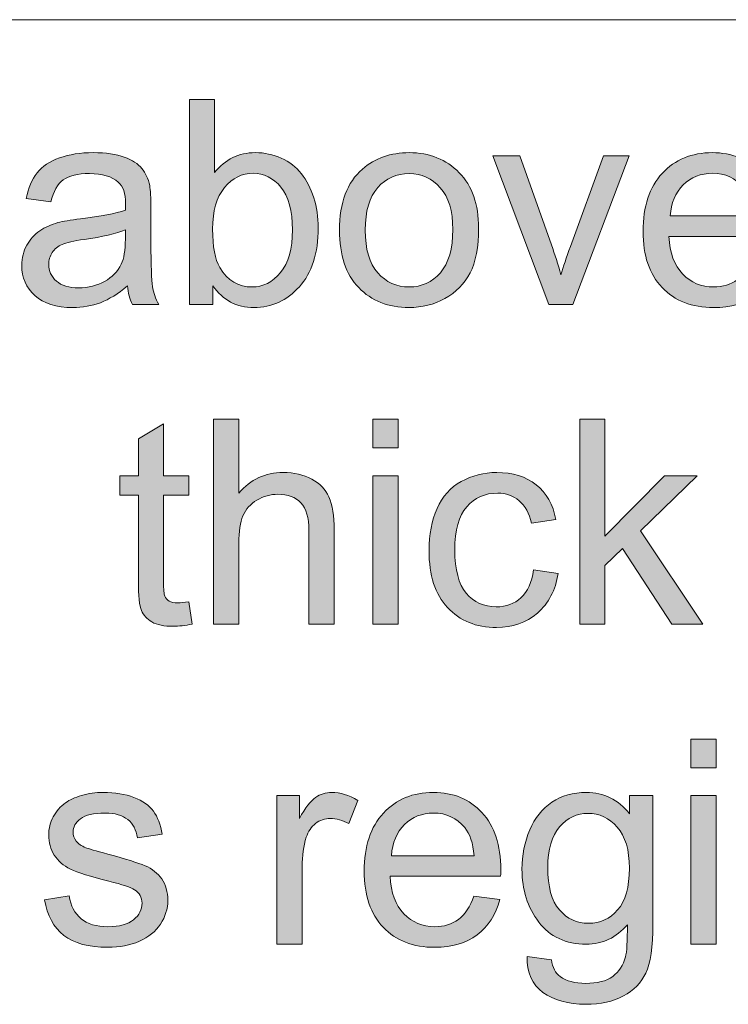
# Model space of a CAD drawing. Header units: millimetres. Extents: x 7 to 595, y -296 to -6.
# Tile 128 of 131: x 503 to 513, y -25 to -11. Entities that reach past the tile are written whole.
import ezdxf

# ---------------------------------------------------------------- set-up
doc = ezdxf.new("R2010")
doc.units = ezdxf.units.MM
doc.header["$MEASUREMENT"] = 0
doc.layers.add('Layer 1', color=7, linetype='Continuous', lineweight=0)

# ---------------------------------------------------------------- blocks, each defined once
blk = doc.blocks.new('Block_23')
at = {"layer": 'Layer 1', "true_color": 0x010101, "transparency": 33554687}
h = blk.add_hatch(color=18, dxfattribs=at)
edge = h.paths.add_edge_path()
edge.add_spline(control_points=[(505.633, -13.636), (505.633, -13.898), (505.668, -14.088), (505.74, -14.205), (505.857, -14.397), (506.015, -14.493), (506.215, -14.493), (506.378, -14.493), (506.518, -14.422), (506.636, -14.281), (506.754, -14.14), (506.814, -13.93), (506.814, -13.65), (506.814, -13.364), (506.757, -13.153), (506.644, -13.017), (506.53, -12.88), (506.392, -12.812), (506.232, -12.812), (506.069, -12.812), (505.928, -12.882), (505.81, -13.024), (505.692, -13.165), (505.633, -13.369), (505.633, -13.636)], knot_values=[0, 0, 0, 0, 1, 1, 1, 2, 2, 2, 3, 3, 3, 4, 4, 4, 5, 5, 5, 6, 6, 6, 7, 7, 7, 8, 8, 8, 8], degree=3, periodic=0)
edge = h.paths.add_edge_path()
edge.add_spline(control_points=[(505.637, -14.751), (505.637, -14.751), (505.29, -14.751), (505.29, -14.751), (505.29, -14.751), (505.29, -11.72), (505.29, -11.72), (505.29, -11.72), (505.662, -11.72), (505.662, -11.72), (505.662, -11.72), (505.662, -12.801), (505.662, -12.801), (505.819, -12.605), (506.02, -12.507), (506.264, -12.507), (506.399, -12.507), (506.527, -12.534), (506.648, -12.588), (506.768, -12.643), (506.867, -12.72), (506.946, -12.818), (507.023, -12.916), (507.085, -13.035), (507.128, -13.174), (507.173, -13.312), (507.195, -13.461), (507.195, -13.619), (507.195, -13.994), (507.101, -14.285), (506.916, -14.49), (506.73, -14.695), (506.507, -14.797), (506.246, -14.797), (505.987, -14.797), (505.784, -14.689), (505.637, -14.474), (505.637, -14.474), (505.637, -14.751), (505.637, -14.751), (505.637, -14.751), (505.637, -14.751), (505.637, -14.751)], knot_values=[0, 0, 0, 0, 1, 1, 1, 2, 2, 2, 3, 3, 3, 4, 4, 4, 5, 5, 5, 6, 6, 6, 7, 7, 7, 8, 8, 8, 9, 9, 9, 10, 10, 10, 11, 11, 11, 12, 12, 12, 13, 13, 13, 14, 14, 14, 14], degree=3, periodic=0)
h = blk.add_hatch(color=18, dxfattribs=at)
edge = h.paths.add_edge_path()
edge.add_spline(control_points=[(504.345, -13.65), (504.209, -13.705), (504.006, -13.752), (503.735, -13.79), (503.581, -13.812), (503.473, -13.836), (503.409, -13.864), (503.346, -13.891), (503.297, -13.932), (503.263, -13.984), (503.228, -14.037), (503.21, -14.095), (503.21, -14.16), (503.21, -14.258), (503.248, -14.341), (503.323, -14.406), (503.399, -14.472), (503.509, -14.505), (503.653, -14.505), (503.797, -14.505), (503.924, -14.474), (504.037, -14.411), (504.148, -14.349), (504.231, -14.264), (504.283, -14.156), (504.323, -14.072), (504.343, -13.949), (504.343, -13.786), (504.343, -13.786), (504.345, -13.65), (504.345, -13.65)], knot_values=[0, 0, 0, 0, 1, 1, 1, 2, 2, 2, 3, 3, 3, 4, 4, 4, 5, 5, 5, 6, 6, 6, 7, 7, 7, 8, 8, 8, 9, 9, 9, 10, 10, 10, 10], degree=3, periodic=0)
edge = h.paths.add_edge_path()
edge.add_spline(control_points=[(504.375, -14.476), (504.236, -14.594), (504.103, -14.676), (503.975, -14.725), (503.847, -14.773), (503.711, -14.797), (503.564, -14.797), (503.323, -14.797), (503.137, -14.739), (503.007, -14.621), (502.877, -14.504), (502.812, -14.354), (502.812, -14.171), (502.812, -14.064), (502.837, -13.965), (502.886, -13.877), (502.935, -13.788), (502.999, -13.717), (503.078, -13.664), (503.158, -13.61), (503.247, -13.569), (503.347, -13.541), (503.42, -13.522), (503.531, -13.504), (503.678, -13.486), (503.979, -13.451), (504.201, -13.407), (504.343, -13.358), (504.344, -13.307), (504.345, -13.275), (504.345, -13.261), (504.345, -13.11), (504.31, -13.004), (504.239, -12.942), (504.144, -12.858), (504.002, -12.816), (503.814, -12.816), (503.639, -12.816), (503.509, -12.847), (503.426, -12.909), (503.342, -12.97), (503.28, -13.079), (503.24, -13.235), (503.24, -13.235), (502.876, -13.185), (502.876, -13.185), (502.909, -13.029), (502.963, -12.902), (503.04, -12.806), (503.116, -12.71), (503.226, -12.637), (503.37, -12.585), (503.513, -12.533), (503.68, -12.507), (503.869, -12.507), (504.057, -12.507), (504.21, -12.529), (504.328, -12.573), (504.445, -12.618), (504.532, -12.673), (504.587, -12.74), (504.642, -12.807), (504.681, -12.892), (504.703, -12.994), (504.715, -13.058), (504.722, -13.172), (504.722, -13.336), (504.722, -13.336), (504.722, -13.83), (504.722, -13.83), (504.722, -14.175), (504.729, -14.393), (504.745, -14.485), (504.76, -14.578), (504.791, -14.666), (504.836, -14.751), (504.836, -14.751), (504.447, -14.751), (504.447, -14.751), (504.409, -14.672), (504.385, -14.581), (504.375, -14.476), (504.375, -14.476), (504.375, -14.476), (504.375, -14.476)], knot_values=[0, 0, 0, 0, 1, 1, 1, 2, 2, 2, 3, 3, 3, 4, 4, 4, 5, 5, 5, 6, 6, 6, 7, 7, 7, 8, 8, 8, 9, 9, 9, 10, 10, 10, 11, 11, 11, 12, 12, 12, 13, 13, 13, 14, 14, 14, 15, 15, 15, 16, 16, 16, 17, 17, 17, 18, 18, 18, 19, 19, 19, 20, 20, 20, 21, 21, 21, 22, 22, 22, 23, 23, 23, 24, 24, 24, 25, 25, 25, 26, 26, 26, 27, 27, 27, 28, 28, 28, 28], degree=3, periodic=0)
h = blk.add_hatch(color=18, dxfattribs=at)
edge = h.paths.add_edge_path()
edge.add_spline(control_points=[(507.89, -13.653), (507.89, -13.934), (507.951, -14.144), (508.074, -14.283), (508.197, -14.423), (508.352, -14.493), (508.539, -14.493), (508.724, -14.493), (508.877, -14.423), (509.001, -14.282), (509.124, -14.142), (509.185, -13.928), (509.185, -13.641), (509.185, -13.37), (509.123, -13.165), (508.999, -13.026), (508.876, -12.886), (508.722, -12.816), (508.539, -12.816), (508.352, -12.816), (508.197, -12.885), (508.074, -13.024), (507.951, -13.163), (507.89, -13.373), (507.89, -13.653)], knot_values=[0, 0, 0, 0, 1, 1, 1, 2, 2, 2, 3, 3, 3, 4, 4, 4, 5, 5, 5, 6, 6, 6, 7, 7, 7, 8, 8, 8, 8], degree=3, periodic=0)
edge = h.paths.add_edge_path()
edge.add_spline(control_points=[(507.509, -13.652), (507.509, -13.247), (507.621, -12.946), (507.848, -12.751), (508.036, -12.588), (508.267, -12.507), (508.539, -12.507), (508.84, -12.507), (509.087, -12.606), (509.279, -12.804), (509.47, -13), (509.566, -13.273), (509.566, -13.621), (509.566, -13.903), (509.524, -14.125), (509.439, -14.286), (509.354, -14.448), (509.231, -14.574), (509.069, -14.663), (508.907, -14.753), (508.73, -14.797), (508.539, -14.797), (508.231, -14.797), (507.983, -14.699), (507.793, -14.502), (507.603, -14.306), (507.509, -14.022), (507.509, -13.652), (507.509, -13.652), (507.509, -13.652), (507.509, -13.652)], knot_values=[0, 0, 0, 0, 1, 1, 1, 2, 2, 2, 3, 3, 3, 4, 4, 4, 5, 5, 5, 6, 6, 6, 7, 7, 7, 8, 8, 8, 9, 9, 9, 10, 10, 10, 10], degree=3, periodic=0)
h = blk.add_hatch(color=18, dxfattribs=at)
edge = h.paths.add_edge_path()
edge.add_spline(control_points=[(512.399, -13.443), (512.399, -13.443), (513.622, -13.443), (513.622, -13.443), (513.606, -13.258), (513.559, -13.12), (513.482, -13.027), (513.364, -12.884), (513.21, -12.812), (513.022, -12.812), (512.851, -12.812), (512.708, -12.869), (512.591, -12.983), (512.476, -13.098), (512.411, -13.251), (512.399, -13.443)], knot_values=[0, 0, 0, 0, 1, 1, 1, 2, 2, 2, 3, 3, 3, 4, 4, 4, 5, 5, 5, 5], degree=3, periodic=0)
edge = h.paths.add_edge_path()
edge.add_spline(control_points=[(513.618, -14.04), (513.618, -14.04), (514.003, -14.09), (514.003, -14.09), (513.943, -14.314), (513.831, -14.488), (513.667, -14.612), (513.504, -14.735), (513.295, -14.797), (513.04, -14.797), (512.72, -14.797), (512.466, -14.699), (512.278, -14.501), (512.09, -14.304), (511.997, -14.027), (511.997, -13.671), (511.997, -13.302), (512.091, -13.016), (512.281, -12.813), (512.471, -12.609), (512.717, -12.507), (513.02, -12.507), (513.312, -12.507), (513.552, -12.607), (513.737, -12.806), (513.923, -13.006), (514.016, -13.287), (514.016, -13.649), (514.016, -13.671), (514.015, -13.704), (514.014, -13.748), (514.014, -13.748), (512.378, -13.748), (512.378, -13.748), (512.392, -13.988), (512.459, -14.173), (512.582, -14.301), (512.704, -14.428), (512.857, -14.493), (513.04, -14.493), (513.176, -14.493), (513.293, -14.457), (513.389, -14.385), (513.485, -14.313), (513.561, -14.198), (513.618, -14.04), (513.618, -14.04), (513.618, -14.04), (513.618, -14.04)], knot_values=[0, 0, 0, 0, 1, 1, 1, 2, 2, 2, 3, 3, 3, 4, 4, 4, 5, 5, 5, 6, 6, 6, 7, 7, 7, 8, 8, 8, 9, 9, 9, 10, 10, 10, 11, 11, 11, 12, 12, 12, 13, 13, 13, 14, 14, 14, 15, 15, 15, 16, 16, 16, 16], degree=3, periodic=0)
h = blk.add_hatch(color=18, dxfattribs=at)
edge = h.paths.add_edge_path()
edge.add_spline(control_points=[(510.603, -14.751), (510.603, -14.751), (509.774, -12.554), (509.774, -12.554), (509.774, -12.554), (510.173, -12.554), (510.173, -12.554), (510.173, -12.554), (510.643, -13.87), (510.643, -13.87), (510.693, -14.011), (510.741, -14.159), (510.784, -14.312), (510.817, -14.196), (510.863, -14.057), (510.923, -13.894), (510.923, -13.894), (511.411, -12.554), (511.411, -12.554), (511.411, -12.554), (511.793, -12.554), (511.793, -12.554), (511.793, -12.554), (510.961, -14.751), (510.961, -14.751), (510.961, -14.751), (510.603, -14.751), (510.603, -14.751)], knot_values=[0, 0, 0, 0, 1, 1, 1, 2, 2, 2, 3, 3, 3, 4, 4, 4, 5, 5, 5, 6, 6, 6, 7, 7, 7, 8, 8, 8, 9, 9, 9, 9], degree=3, periodic=0)
h = blk.add_hatch(color=18, dxfattribs=at)
edge = h.paths.add_edge_path()
edge.add_spline(control_points=[(505.648, -19.48), (505.648, -19.48), (505.648, -16.449), (505.648, -16.449), (505.648, -16.449), (506.021, -16.449), (506.021, -16.449), (506.021, -16.449), (506.021, -17.54), (506.021, -17.54), (506.194, -17.337), (506.412, -17.236), (506.676, -17.236), (506.837, -17.236), (506.978, -17.268), (507.098, -17.332), (507.217, -17.397), (507.302, -17.485), (507.354, -17.598), (507.405, -17.711), (507.431, -17.875), (507.431, -18.089), (507.431, -18.089), (507.431, -19.48), (507.431, -19.48), (507.431, -19.48), (507.058, -19.48), (507.058, -19.48), (507.058, -19.48), (507.058, -18.091), (507.058, -18.091), (507.058, -17.905), (507.018, -17.77), (506.938, -17.685), (506.858, -17.601), (506.745, -17.558), (506.598, -17.558), (506.489, -17.558), (506.386, -17.586), (506.289, -17.644), (506.192, -17.701), (506.124, -17.778), (506.082, -17.876), (506.041, -17.974), (506.021, -18.109), (506.021, -18.281), (506.021, -18.281), (506.021, -19.48), (506.021, -19.48), (506.021, -19.48), (505.648, -19.48), (505.648, -19.48)], knot_values=[0, 0, 0, 0, 1, 1, 1, 2, 2, 2, 3, 3, 3, 4, 4, 4, 5, 5, 5, 6, 6, 6, 7, 7, 7, 8, 8, 8, 9, 9, 9, 10, 10, 10, 11, 11, 11, 12, 12, 12, 13, 13, 13, 14, 14, 14, 15, 15, 15, 16, 16, 16, 17, 17, 17, 17], degree=3, periodic=0)
h = blk.add_hatch(color=18, dxfattribs=at)
edge = h.paths.add_edge_path()
edge.add_spline(control_points=[(508.003, -19.48), (508.003, -19.48), (508.003, -17.283), (508.003, -17.283), (508.003, -17.283), (508.375, -17.283), (508.375, -17.283), (508.375, -17.283), (508.375, -19.48), (508.375, -19.48), (508.375, -19.48), (508.003, -19.48), (508.003, -19.48)], knot_values=[0, 0, 0, 0, 1, 1, 1, 2, 2, 2, 3, 3, 3, 4, 4, 4, 4], degree=3, periodic=0)
edge = h.paths.add_edge_path()
edge.add_spline(control_points=[(508.003, -16.872), (508.003, -16.872), (508.003, -16.449), (508.003, -16.449), (508.003, -16.449), (508.375, -16.449), (508.375, -16.449), (508.375, -16.449), (508.375, -16.872), (508.375, -16.872), (508.375, -16.872), (508.003, -16.872), (508.003, -16.872), (508.003, -16.872), (508.003, -16.872), (508.003, -16.872)], knot_values=[0, 0, 0, 0, 1, 1, 1, 2, 2, 2, 3, 3, 3, 4, 4, 4, 5, 5, 5, 5], degree=3, periodic=0)
blk.add_hatch(color=18, dxfattribs=at).paths.add_polyline_path([(511.061, -19.48), (511.061, -16.449), (511.434, -16.449), (511.434, -18.176), (512.314, -17.283), (512.796, -17.283), (511.957, -18.099), (512.88, -19.48), (512.422, -19.48), (511.692, -18.358), (511.434, -18.609), (511.434, -19.48)])
h = blk.add_hatch(color=18, dxfattribs=at)
edge = h.paths.add_edge_path()
edge.add_spline(control_points=[(505.281, -19.148), (505.281, -19.148), (505.332, -19.477), (505.332, -19.477), (505.227, -19.498), (505.133, -19.51), (505.051, -19.51), (504.917, -19.51), (504.812, -19.489), (504.737, -19.446), (504.663, -19.402), (504.611, -19.347), (504.581, -19.277), (504.55, -19.207), (504.536, -19.06), (504.536, -18.837), (504.536, -18.837), (504.536, -17.571), (504.536, -17.571), (504.536, -17.571), (504.26, -17.571), (504.26, -17.571), (504.26, -17.571), (504.26, -17.283), (504.26, -17.283), (504.26, -17.283), (504.536, -17.283), (504.536, -17.283), (504.536, -17.283), (504.536, -16.74), (504.536, -16.74), (504.536, -16.74), (504.908, -16.516), (504.908, -16.516), (504.908, -16.516), (504.908, -17.283), (504.908, -17.283), (504.908, -17.283), (505.281, -17.283), (505.281, -17.283), (505.281, -17.283), (505.281, -17.571), (505.281, -17.571), (505.281, -17.571), (504.908, -17.571), (504.908, -17.571), (504.908, -17.571), (504.908, -18.858), (504.908, -18.858), (504.908, -18.964), (504.915, -19.033), (504.928, -19.063), (504.941, -19.094), (504.962, -19.117), (504.991, -19.136), (505.021, -19.153), (505.063, -19.163), (505.118, -19.163), (505.159, -19.163), (505.214, -19.158), (505.281, -19.148)], knot_values=[0, 0, 0, 0, 1, 1, 1, 2, 2, 2, 3, 3, 3, 4, 4, 4, 5, 5, 5, 6, 6, 6, 7, 7, 7, 8, 8, 8, 9, 9, 9, 10, 10, 10, 11, 11, 11, 12, 12, 12, 13, 13, 13, 14, 14, 14, 15, 15, 15, 16, 16, 16, 17, 17, 17, 18, 18, 18, 19, 19, 19, 20, 20, 20, 20], degree=3, periodic=0)
h = blk.add_hatch(color=18, dxfattribs=at)
edge = h.paths.add_edge_path()
edge.add_spline(control_points=[(510.378, -18.676), (510.378, -18.676), (510.742, -18.727), (510.742, -18.727), (510.702, -18.977), (510.601, -19.172), (510.436, -19.314), (510.272, -19.456), (510.069, -19.527), (509.83, -19.527), (509.53, -19.527), (509.289, -19.429), (509.107, -19.232), (508.924, -19.036), (508.833, -18.756), (508.833, -18.39), (508.833, -18.153), (508.873, -17.946), (508.951, -17.768), (509.029, -17.591), (509.149, -17.458), (509.309, -17.37), (509.47, -17.281), (509.644, -17.236), (509.833, -17.236), (510.071, -17.236), (510.266, -17.296), (510.417, -17.417), (510.569, -17.538), (510.666, -17.709), (510.709, -17.931), (510.709, -17.931), (510.349, -17.986), (510.349, -17.986), (510.314, -17.838), (510.253, -17.728), (510.165, -17.653), (510.078, -17.579), (509.972, -17.541), (509.848, -17.541), (509.66, -17.541), (509.508, -17.608), (509.39, -17.742), (509.273, -17.877), (509.214, -18.089), (509.214, -18.379), (509.214, -18.674), (509.271, -18.888), (509.384, -19.021), (509.497, -19.155), (509.645, -19.222), (509.826, -19.222), (509.973, -19.222), (510.095, -19.177), (510.192, -19.088), (510.29, -18.999), (510.352, -18.861), (510.378, -18.676)], knot_values=[0, 0, 0, 0, 1, 1, 1, 2, 2, 2, 3, 3, 3, 4, 4, 4, 5, 5, 5, 6, 6, 6, 7, 7, 7, 8, 8, 8, 9, 9, 9, 10, 10, 10, 11, 11, 11, 12, 12, 12, 13, 13, 13, 14, 14, 14, 15, 15, 15, 16, 16, 16, 17, 17, 17, 18, 18, 18, 19, 19, 19, 19], degree=3, periodic=0)
h = blk.add_hatch(color=18, dxfattribs=at)
edge = h.paths.add_edge_path()
edge.add_spline(control_points=[(512.706, -24.209), (512.706, -24.209), (512.706, -22.012), (512.706, -22.012), (512.706, -22.012), (513.079, -22.012), (513.079, -22.012), (513.079, -22.012), (513.079, -24.209), (513.079, -24.209), (513.079, -24.209), (512.706, -24.209), (512.706, -24.209)], knot_values=[0, 0, 0, 0, 1, 1, 1, 2, 2, 2, 3, 3, 3, 4, 4, 4, 4], degree=3, periodic=0)
edge = h.paths.add_edge_path()
edge.add_spline(control_points=[(512.706, -21.602), (512.706, -21.602), (512.706, -21.178), (512.706, -21.178), (512.706, -21.178), (513.079, -21.178), (513.079, -21.178), (513.079, -21.178), (513.079, -21.602), (513.079, -21.602), (513.079, -21.602), (512.706, -21.602), (512.706, -21.602), (512.706, -21.602), (512.706, -21.602), (512.706, -21.602)], knot_values=[0, 0, 0, 0, 1, 1, 1, 2, 2, 2, 3, 3, 3, 4, 4, 4, 5, 5, 5, 5], degree=3, periodic=0)
h = blk.add_hatch(color=18, dxfattribs=at)
edge = h.paths.add_edge_path()
edge.add_spline(control_points=[(503.147, -23.553), (503.147, -23.553), (503.515, -23.494), (503.515, -23.494), (503.536, -23.641), (503.593, -23.754), (503.688, -23.833), (503.783, -23.912), (503.915, -23.951), (504.085, -23.951), (504.256, -23.951), (504.383, -23.917), (504.466, -23.847), (504.549, -23.778), (504.59, -23.696), (504.59, -23.602), (504.59, -23.518), (504.553, -23.452), (504.479, -23.404), (504.427, -23.371), (504.3, -23.329), (504.098, -23.277), (503.826, -23.209), (503.637, -23.15), (503.531, -23.1), (503.426, -23.049), (503.347, -22.98), (503.292, -22.891), (503.238, -22.803), (503.21, -22.704), (503.21, -22.597), (503.21, -22.499), (503.233, -22.409), (503.277, -22.326), (503.323, -22.242), (503.383, -22.173), (503.46, -22.118), (503.518, -22.076), (503.597, -22.04), (503.697, -22.01), (503.797, -21.981), (503.903, -21.966), (504.018, -21.966), (504.19, -21.966), (504.341, -21.99), (504.47, -22.041), (504.601, -22.09), (504.697, -22.158), (504.759, -22.242), (504.82, -22.328), (504.863, -22.441), (504.887, -22.584), (504.887, -22.584), (504.523, -22.635), (504.523, -22.635), (504.506, -22.52), (504.458, -22.431), (504.379, -22.367), (504.3, -22.302), (504.189, -22.271), (504.044, -22.271), (503.874, -22.271), (503.752, -22.299), (503.68, -22.355), (503.607, -22.412), (503.57, -22.478), (503.57, -22.554), (503.57, -22.601), (503.585, -22.645), (503.615, -22.684), (503.646, -22.723), (503.693, -22.757), (503.758, -22.783), (503.795, -22.797), (503.904, -22.829), (504.086, -22.878), (504.348, -22.948), (504.532, -23.006), (504.636, -23.05), (504.741, -23.095), (504.823, -23.16), (504.882, -23.245), (504.942, -23.33), (504.971, -23.436), (504.971, -23.563), (504.971, -23.687), (504.935, -23.803), (504.863, -23.912), (504.79, -24.022), (504.686, -24.106), (504.55, -24.166), (504.413, -24.226), (504.258, -24.256), (504.086, -24.256), (503.801, -24.256), (503.583, -24.197), (503.433, -24.079), (503.284, -23.96), (503.189, -23.785), (503.147, -23.553)], knot_values=[0, 0, 0, 0, 1, 1, 1, 2, 2, 2, 3, 3, 3, 4, 4, 4, 5, 5, 5, 6, 6, 6, 7, 7, 7, 8, 8, 8, 9, 9, 9, 10, 10, 10, 11, 11, 11, 12, 12, 12, 13, 13, 13, 14, 14, 14, 15, 15, 15, 16, 16, 16, 17, 17, 17, 18, 18, 18, 19, 19, 19, 20, 20, 20, 21, 21, 21, 22, 22, 22, 23, 23, 23, 24, 24, 24, 25, 25, 25, 26, 26, 26, 27, 27, 27, 28, 28, 28, 29, 29, 29, 30, 30, 30, 31, 31, 31, 32, 32, 32, 33, 33, 33, 33], degree=3, periodic=0)
h = blk.add_hatch(color=18, dxfattribs=at)
edge = h.paths.add_edge_path()
edge.add_spline(control_points=[(506.584, -24.209), (506.584, -24.209), (506.584, -22.012), (506.584, -22.012), (506.584, -22.012), (506.918, -22.012), (506.918, -22.012), (506.918, -22.012), (506.918, -22.349), (506.918, -22.349), (507.004, -22.193), (507.083, -22.09), (507.155, -22.041), (507.228, -21.99), (507.308, -21.966), (507.394, -21.966), (507.52, -21.966), (507.648, -22.005), (507.778, -22.084), (507.778, -22.084), (507.645, -22.427), (507.645, -22.427), (507.555, -22.376), (507.464, -22.351), (507.374, -22.351), (507.293, -22.351), (507.22, -22.376), (507.156, -22.424), (507.092, -22.473), (507.046, -22.541), (507.018, -22.628), (506.977, -22.759), (506.956, -22.904), (506.956, -23.062), (506.956, -23.062), (506.956, -24.209), (506.956, -24.209), (506.956, -24.209), (506.584, -24.209), (506.584, -24.209)], knot_values=[0, 0, 0, 0, 1, 1, 1, 2, 2, 2, 3, 3, 3, 4, 4, 4, 5, 5, 5, 6, 6, 6, 7, 7, 7, 8, 8, 8, 9, 9, 9, 10, 10, 10, 11, 11, 11, 12, 12, 12, 13, 13, 13, 13], degree=3, periodic=0)
h = blk.add_hatch(color=18, dxfattribs=at)
edge = h.paths.add_edge_path()
edge.add_spline(control_points=[(508.277, -22.901), (508.277, -22.901), (509.5, -22.901), (509.5, -22.901), (509.484, -22.716), (509.437, -22.578), (509.36, -22.486), (509.242, -22.342), (509.088, -22.271), (508.9, -22.271), (508.729, -22.271), (508.586, -22.328), (508.47, -22.442), (508.354, -22.556), (508.29, -22.709), (508.277, -22.901)], knot_values=[0, 0, 0, 0, 1, 1, 1, 2, 2, 2, 3, 3, 3, 4, 4, 4, 5, 5, 5, 5], degree=3, periodic=0)
edge = h.paths.add_edge_path()
edge.add_spline(control_points=[(509.496, -23.498), (509.496, -23.498), (509.881, -23.549), (509.881, -23.549), (509.821, -23.773), (509.709, -23.947), (509.546, -24.07), (509.382, -24.194), (509.173, -24.256), (508.918, -24.256), (508.598, -24.256), (508.344, -24.157), (508.156, -23.96), (507.969, -23.763), (507.875, -23.485), (507.875, -23.129), (507.875, -22.761), (507.969, -22.474), (508.159, -22.271), (508.349, -22.067), (508.595, -21.966), (508.898, -21.966), (509.191, -21.966), (509.43, -22.065), (509.615, -22.265), (509.801, -22.465), (509.894, -22.745), (509.894, -23.107), (509.894, -23.129), (509.893, -23.162), (509.892, -23.206), (509.892, -23.206), (508.256, -23.206), (508.256, -23.206), (508.27, -23.447), (508.338, -23.632), (508.46, -23.759), (508.583, -23.887), (508.736, -23.951), (508.918, -23.951), (509.055, -23.951), (509.171, -23.915), (509.267, -23.843), (509.364, -23.771), (509.44, -23.656), (509.496, -23.498), (509.496, -23.498), (509.496, -23.498), (509.496, -23.498)], knot_values=[0, 0, 0, 0, 1, 1, 1, 2, 2, 2, 3, 3, 3, 4, 4, 4, 5, 5, 5, 6, 6, 6, 7, 7, 7, 8, 8, 8, 9, 9, 9, 10, 10, 10, 11, 11, 11, 12, 12, 12, 13, 13, 13, 14, 14, 14, 15, 15, 15, 16, 16, 16, 16], degree=3, periodic=0)
h = blk.add_hatch(color=18, dxfattribs=at)
edge = h.paths.add_edge_path()
edge.add_spline(control_points=[(510.588, -23.074), (510.588, -23.361), (510.646, -23.57), (510.76, -23.702), (510.875, -23.834), (511.018, -23.9), (511.19, -23.9), (511.362, -23.9), (511.505, -23.835), (511.621, -23.703), (511.737, -23.572), (511.795, -23.366), (511.795, -23.085), (511.795, -22.817), (511.735, -22.615), (511.616, -22.479), (511.496, -22.342), (511.353, -22.275), (511.185, -22.275), (511.019, -22.275), (510.878, -22.342), (510.762, -22.476), (510.646, -22.61), (510.588, -22.809), (510.588, -23.074)], knot_values=[0, 0, 0, 0, 1, 1, 1, 2, 2, 2, 3, 3, 3, 4, 4, 4, 5, 5, 5, 6, 6, 6, 7, 7, 7, 8, 8, 8, 8], degree=3, periodic=0)
edge = h.paths.add_edge_path()
edge.add_spline(control_points=[(510.284, -24.391), (510.284, -24.391), (510.643, -24.442), (510.643, -24.442), (510.658, -24.554), (510.701, -24.635), (510.77, -24.686), (510.862, -24.755), (510.988, -24.789), (511.149, -24.789), (511.321, -24.789), (511.454, -24.755), (511.548, -24.686), (511.642, -24.618), (511.705, -24.521), (511.738, -24.398), (511.758, -24.322), (511.767, -24.163), (511.765, -23.922), (511.602, -24.113), (511.4, -24.209), (511.157, -24.209), (510.855, -24.209), (510.621, -24.101), (510.456, -23.883), (510.29, -23.665), (510.207, -23.404), (510.207, -23.1), (510.207, -22.891), (510.246, -22.697), (510.321, -22.52), (510.396, -22.343), (510.507, -22.207), (510.65, -22.11), (510.794, -22.014), (510.964, -21.966), (511.158, -21.966), (511.417, -21.966), (511.631, -22.072), (511.799, -22.283), (511.799, -22.283), (511.799, -22.012), (511.799, -22.012), (511.799, -22.012), (512.142, -22.012), (512.142, -22.012), (512.142, -22.012), (512.142, -23.909), (512.142, -23.909), (512.142, -24.252), (512.107, -24.494), (512.038, -24.636), (511.968, -24.779), (511.858, -24.892), (511.707, -24.974), (511.556, -25.057), (511.371, -25.098), (511.151, -25.098), (510.889, -25.098), (510.678, -25.04), (510.517, -24.922), (510.356, -24.805), (510.278, -24.628), (510.284, -24.391), (510.284, -24.391), (510.284, -24.391), (510.284, -24.391)], knot_values=[0, 0, 0, 0, 1, 1, 1, 2, 2, 2, 3, 3, 3, 4, 4, 4, 5, 5, 5, 6, 6, 6, 7, 7, 7, 8, 8, 8, 9, 9, 9, 10, 10, 10, 11, 11, 11, 12, 12, 12, 13, 13, 13, 14, 14, 14, 15, 15, 15, 16, 16, 16, 17, 17, 17, 18, 18, 18, 19, 19, 19, 20, 20, 20, 21, 21, 21, 22, 22, 22, 22], degree=3, periodic=0)
at = {"layer": 'Layer 1'}
blk.add_lwpolyline([(511.061, -19.48), (511.061, -16.449), (511.434, -16.449), (511.434, -18.176), (512.314, -17.283), (512.796, -17.283), (511.957, -18.099), (512.88, -19.48), (512.422, -19.48), (511.692, -18.358), (511.434, -18.609), (511.434, -19.48)], close=True, dxfattribs=at)
at = {"layer": 'Layer 1', "color": 240, "lineweight": 0, "true_color": 0xed2224}
blk.add_open_spline([(478.038, -21.041), (478.038, -21.041), (478.038, -10.541), (478.038, -10.541), (478.038, -10.541), (538.038, -10.541), (538.038, -10.541), (538.038, -10.541), (538.038, -21.041), (538.038, -21.041)], degree=3, knots=[0, 0, 0, 0, 1, 1, 1, 2, 2, 2, 3, 3, 3, 3], dxfattribs=at)
at = {"layer": 'Layer 1'}
for points, knots in [([(505.637, -14.751), (505.637, -14.751), (505.29, -14.751), (505.29, -14.751), (505.29, -14.751), (505.29, -11.72), (505.29, -11.72), (505.29, -11.72), (505.662, -11.72), (505.662, -11.72), (505.662, -11.72), (505.662, -12.801), (505.662, -12.801), (505.819, -12.605), (506.02, -12.507), (506.264, -12.507), (506.399, -12.507), (506.527, -12.534), (506.648, -12.588), (506.768, -12.643), (506.867, -12.72), (506.946, -12.818), (507.023, -12.916), (507.085, -13.035), (507.128, -13.174), (507.173, -13.312), (507.195, -13.461), (507.195, -13.619), (507.195, -13.994), (507.101, -14.285), (506.916, -14.49), (506.73, -14.695), (506.507, -14.797), (506.246, -14.797), (505.987, -14.797), (505.784, -14.689), (505.637, -14.474), (505.637, -14.474), (505.637, -14.751), (505.637, -14.751), (505.637, -14.751), (505.637, -14.751), (505.637, -14.751)], [0, 0, 0, 0, 1, 1, 1, 2, 2, 2, 3, 3, 3, 4, 4, 4, 5, 5, 5, 6, 6, 6, 7, 7, 7, 8, 8, 8, 9, 9, 9, 10, 10, 10, 11, 11, 11, 12, 12, 12, 13, 13, 13, 14, 14, 14, 14]), ([(504.375, -14.476), (504.236, -14.594), (504.103, -14.676), (503.975, -14.725), (503.847, -14.773), (503.711, -14.797), (503.564, -14.797), (503.323, -14.797), (503.137, -14.739), (503.007, -14.621), (502.877, -14.504), (502.812, -14.354), (502.812, -14.171), (502.812, -14.064), (502.837, -13.965), (502.886, -13.877), (502.935, -13.788), (502.999, -13.717), (503.078, -13.664), (503.158, -13.61), (503.247, -13.569), (503.347, -13.541), (503.42, -13.522), (503.531, -13.504), (503.678, -13.486), (503.979, -13.451), (504.201, -13.407), (504.343, -13.358), (504.344, -13.307), (504.345, -13.275), (504.345, -13.261), (504.345, -13.11), (504.31, -13.004), (504.239, -12.942), (504.144, -12.858), (504.002, -12.816), (503.814, -12.816), (503.639, -12.816), (503.509, -12.847), (503.426, -12.909), (503.342, -12.97), (503.28, -13.079), (503.24, -13.235), (503.24, -13.235), (502.876, -13.185), (502.876, -13.185), (502.909, -13.029), (502.963, -12.902), (503.04, -12.806), (503.116, -12.71), (503.226, -12.637), (503.37, -12.585), (503.513, -12.533), (503.68, -12.507), (503.869, -12.507), (504.057, -12.507), (504.21, -12.529), (504.328, -12.573), (504.445, -12.618), (504.532, -12.673), (504.587, -12.74), (504.642, -12.807), (504.681, -12.892), (504.703, -12.994), (504.715, -13.058), (504.722, -13.172), (504.722, -13.336), (504.722, -13.336), (504.722, -13.83), (504.722, -13.83), (504.722, -14.175), (504.729, -14.393), (504.745, -14.485), (504.76, -14.578), (504.791, -14.666), (504.836, -14.751), (504.836, -14.751), (504.447, -14.751), (504.447, -14.751), (504.409, -14.672), (504.385, -14.581), (504.375, -14.476), (504.375, -14.476), (504.375, -14.476), (504.375, -14.476)], [0, 0, 0, 0, 1, 1, 1, 2, 2, 2, 3, 3, 3, 4, 4, 4, 5, 5, 5, 6, 6, 6, 7, 7, 7, 8, 8, 8, 9, 9, 9, 10, 10, 10, 11, 11, 11, 12, 12, 12, 13, 13, 13, 14, 14, 14, 15, 15, 15, 16, 16, 16, 17, 17, 17, 18, 18, 18, 19, 19, 19, 20, 20, 20, 21, 21, 21, 22, 22, 22, 23, 23, 23, 24, 24, 24, 25, 25, 25, 26, 26, 26, 27, 27, 27, 28, 28, 28, 28]), ([(507.509, -13.652), (507.509, -13.247), (507.621, -12.946), (507.848, -12.751), (508.036, -12.588), (508.267, -12.507), (508.539, -12.507), (508.84, -12.507), (509.087, -12.606), (509.279, -12.804), (509.47, -13), (509.566, -13.273), (509.566, -13.621), (509.566, -13.903), (509.524, -14.125), (509.439, -14.286), (509.354, -14.448), (509.231, -14.574), (509.069, -14.663), (508.907, -14.753), (508.73, -14.797), (508.539, -14.797), (508.231, -14.797), (507.983, -14.699), (507.793, -14.502), (507.603, -14.306), (507.509, -14.022), (507.509, -13.652), (507.509, -13.652), (507.509, -13.652), (507.509, -13.652)], [0, 0, 0, 0, 1, 1, 1, 2, 2, 2, 3, 3, 3, 4, 4, 4, 5, 5, 5, 6, 6, 6, 7, 7, 7, 8, 8, 8, 9, 9, 9, 10, 10, 10, 10]), ([(513.618, -14.04), (513.618, -14.04), (514.003, -14.09), (514.003, -14.09), (513.943, -14.314), (513.831, -14.488), (513.667, -14.612), (513.504, -14.735), (513.295, -14.797), (513.04, -14.797), (512.72, -14.797), (512.466, -14.699), (512.278, -14.501), (512.09, -14.304), (511.997, -14.027), (511.997, -13.671), (511.997, -13.302), (512.091, -13.016), (512.281, -12.813), (512.471, -12.609), (512.717, -12.507), (513.02, -12.507), (513.312, -12.507), (513.552, -12.607), (513.737, -12.806), (513.923, -13.006), (514.016, -13.287), (514.016, -13.649), (514.016, -13.671), (514.015, -13.704), (514.014, -13.748), (514.014, -13.748), (512.378, -13.748), (512.378, -13.748), (512.392, -13.988), (512.459, -14.173), (512.582, -14.301), (512.704, -14.428), (512.857, -14.493), (513.04, -14.493), (513.176, -14.493), (513.293, -14.457), (513.389, -14.385), (513.485, -14.313), (513.561, -14.198), (513.618, -14.04), (513.618, -14.04), (513.618, -14.04), (513.618, -14.04)], [0, 0, 0, 0, 1, 1, 1, 2, 2, 2, 3, 3, 3, 4, 4, 4, 5, 5, 5, 6, 6, 6, 7, 7, 7, 8, 8, 8, 9, 9, 9, 10, 10, 10, 11, 11, 11, 12, 12, 12, 13, 13, 13, 14, 14, 14, 15, 15, 15, 16, 16, 16, 16]), ([(510.603, -14.751), (510.603, -14.751), (509.774, -12.554), (509.774, -12.554), (509.774, -12.554), (510.173, -12.554), (510.173, -12.554), (510.173, -12.554), (510.643, -13.87), (510.643, -13.87), (510.693, -14.011), (510.741, -14.159), (510.784, -14.312), (510.817, -14.196), (510.863, -14.057), (510.923, -13.894), (510.923, -13.894), (511.411, -12.554), (511.411, -12.554), (511.411, -12.554), (511.793, -12.554), (511.793, -12.554), (511.793, -12.554), (510.961, -14.751), (510.961, -14.751), (510.961, -14.751), (510.603, -14.751), (510.603, -14.751)], [0, 0, 0, 0, 1, 1, 1, 2, 2, 2, 3, 3, 3, 4, 4, 4, 5, 5, 5, 6, 6, 6, 7, 7, 7, 8, 8, 8, 9, 9, 9, 9]), ([(505.633, -13.636), (505.633, -13.898), (505.668, -14.088), (505.74, -14.205), (505.857, -14.397), (506.015, -14.493), (506.215, -14.493), (506.378, -14.493), (506.518, -14.422), (506.636, -14.281), (506.754, -14.14), (506.814, -13.93), (506.814, -13.65), (506.814, -13.364), (506.757, -13.153), (506.644, -13.017), (506.53, -12.88), (506.392, -12.812), (506.232, -12.812), (506.069, -12.812), (505.928, -12.882), (505.81, -13.024), (505.692, -13.165), (505.633, -13.369), (505.633, -13.636)], [0, 0, 0, 0, 1, 1, 1, 2, 2, 2, 3, 3, 3, 4, 4, 4, 5, 5, 5, 6, 6, 6, 7, 7, 7, 8, 8, 8, 8]), ([(507.89, -13.653), (507.89, -13.934), (507.951, -14.144), (508.074, -14.283), (508.197, -14.423), (508.352, -14.493), (508.539, -14.493), (508.724, -14.493), (508.877, -14.423), (509.001, -14.282), (509.124, -14.142), (509.185, -13.928), (509.185, -13.641), (509.185, -13.37), (509.123, -13.165), (508.999, -13.026), (508.876, -12.886), (508.722, -12.816), (508.539, -12.816), (508.352, -12.816), (508.197, -12.885), (508.074, -13.024), (507.951, -13.163), (507.89, -13.373), (507.89, -13.653)], [0, 0, 0, 0, 1, 1, 1, 2, 2, 2, 3, 3, 3, 4, 4, 4, 5, 5, 5, 6, 6, 6, 7, 7, 7, 8, 8, 8, 8]), ([(512.399, -13.443), (512.399, -13.443), (513.622, -13.443), (513.622, -13.443), (513.606, -13.258), (513.559, -13.12), (513.482, -13.027), (513.364, -12.884), (513.21, -12.812), (513.022, -12.812), (512.851, -12.812), (512.708, -12.869), (512.591, -12.983), (512.476, -13.098), (512.411, -13.251), (512.399, -13.443)], [0, 0, 0, 0, 1, 1, 1, 2, 2, 2, 3, 3, 3, 4, 4, 4, 5, 5, 5, 5]), ([(504.345, -13.65), (504.209, -13.705), (504.006, -13.752), (503.735, -13.79), (503.581, -13.812), (503.473, -13.836), (503.409, -13.864), (503.346, -13.891), (503.297, -13.932), (503.263, -13.984), (503.228, -14.037), (503.21, -14.095), (503.21, -14.16), (503.21, -14.258), (503.248, -14.341), (503.323, -14.406), (503.399, -14.472), (503.509, -14.505), (503.653, -14.505), (503.797, -14.505), (503.924, -14.474), (504.037, -14.411), (504.148, -14.349), (504.231, -14.264), (504.283, -14.156), (504.323, -14.072), (504.343, -13.949), (504.343, -13.786), (504.343, -13.786), (504.345, -13.65), (504.345, -13.65)], [0, 0, 0, 0, 1, 1, 1, 2, 2, 2, 3, 3, 3, 4, 4, 4, 5, 5, 5, 6, 6, 6, 7, 7, 7, 8, 8, 8, 9, 9, 9, 10, 10, 10, 10]), ([(505.648, -19.48), (505.648, -19.48), (505.648, -16.449), (505.648, -16.449), (505.648, -16.449), (506.021, -16.449), (506.021, -16.449), (506.021, -16.449), (506.021, -17.54), (506.021, -17.54), (506.194, -17.337), (506.412, -17.236), (506.676, -17.236), (506.837, -17.236), (506.978, -17.268), (507.098, -17.332), (507.217, -17.397), (507.302, -17.485), (507.354, -17.598), (507.405, -17.711), (507.431, -17.875), (507.431, -18.089), (507.431, -18.089), (507.431, -19.48), (507.431, -19.48), (507.431, -19.48), (507.058, -19.48), (507.058, -19.48), (507.058, -19.48), (507.058, -18.091), (507.058, -18.091), (507.058, -17.905), (507.018, -17.77), (506.938, -17.685), (506.858, -17.601), (506.745, -17.558), (506.598, -17.558), (506.489, -17.558), (506.386, -17.586), (506.289, -17.644), (506.192, -17.701), (506.124, -17.778), (506.082, -17.876), (506.041, -17.974), (506.021, -18.109), (506.021, -18.281), (506.021, -18.281), (506.021, -19.48), (506.021, -19.48), (506.021, -19.48), (505.648, -19.48), (505.648, -19.48)], [0, 0, 0, 0, 1, 1, 1, 2, 2, 2, 3, 3, 3, 4, 4, 4, 5, 5, 5, 6, 6, 6, 7, 7, 7, 8, 8, 8, 9, 9, 9, 10, 10, 10, 11, 11, 11, 12, 12, 12, 13, 13, 13, 14, 14, 14, 15, 15, 15, 16, 16, 16, 17, 17, 17, 17]), ([(508.003, -16.872), (508.003, -16.872), (508.003, -16.449), (508.003, -16.449), (508.003, -16.449), (508.375, -16.449), (508.375, -16.449), (508.375, -16.449), (508.375, -16.872), (508.375, -16.872), (508.375, -16.872), (508.003, -16.872), (508.003, -16.872), (508.003, -16.872), (508.003, -16.872), (508.003, -16.872)], [0, 0, 0, 0, 1, 1, 1, 2, 2, 2, 3, 3, 3, 4, 4, 4, 5, 5, 5, 5]), ([(505.281, -19.148), (505.281, -19.148), (505.332, -19.477), (505.332, -19.477), (505.227, -19.498), (505.133, -19.51), (505.051, -19.51), (504.917, -19.51), (504.812, -19.489), (504.737, -19.446), (504.663, -19.402), (504.611, -19.347), (504.581, -19.277), (504.55, -19.207), (504.536, -19.06), (504.536, -18.837), (504.536, -18.837), (504.536, -17.571), (504.536, -17.571), (504.536, -17.571), (504.26, -17.571), (504.26, -17.571), (504.26, -17.571), (504.26, -17.283), (504.26, -17.283), (504.26, -17.283), (504.536, -17.283), (504.536, -17.283), (504.536, -17.283), (504.536, -16.74), (504.536, -16.74), (504.536, -16.74), (504.908, -16.516), (504.908, -16.516), (504.908, -16.516), (504.908, -17.283), (504.908, -17.283), (504.908, -17.283), (505.281, -17.283), (505.281, -17.283), (505.281, -17.283), (505.281, -17.571), (505.281, -17.571), (505.281, -17.571), (504.908, -17.571), (504.908, -17.571), (504.908, -17.571), (504.908, -18.858), (504.908, -18.858), (504.908, -18.964), (504.915, -19.033), (504.928, -19.063), (504.941, -19.094), (504.962, -19.117), (504.991, -19.136), (505.021, -19.153), (505.063, -19.163), (505.118, -19.163), (505.159, -19.163), (505.214, -19.158), (505.281, -19.148)], [0, 0, 0, 0, 1, 1, 1, 2, 2, 2, 3, 3, 3, 4, 4, 4, 5, 5, 5, 6, 6, 6, 7, 7, 7, 8, 8, 8, 9, 9, 9, 10, 10, 10, 11, 11, 11, 12, 12, 12, 13, 13, 13, 14, 14, 14, 15, 15, 15, 16, 16, 16, 17, 17, 17, 18, 18, 18, 19, 19, 19, 20, 20, 20, 20]), ([(508.003, -19.48), (508.003, -19.48), (508.003, -17.283), (508.003, -17.283), (508.003, -17.283), (508.375, -17.283), (508.375, -17.283), (508.375, -17.283), (508.375, -19.48), (508.375, -19.48), (508.375, -19.48), (508.003, -19.48), (508.003, -19.48)], [0, 0, 0, 0, 1, 1, 1, 2, 2, 2, 3, 3, 3, 4, 4, 4, 4]), ([(510.378, -18.676), (510.378, -18.676), (510.742, -18.727), (510.742, -18.727), (510.702, -18.977), (510.601, -19.172), (510.436, -19.314), (510.272, -19.456), (510.069, -19.527), (509.83, -19.527), (509.53, -19.527), (509.289, -19.429), (509.107, -19.232), (508.924, -19.036), (508.833, -18.756), (508.833, -18.39), (508.833, -18.153), (508.873, -17.946), (508.951, -17.768), (509.029, -17.591), (509.149, -17.458), (509.309, -17.37), (509.47, -17.281), (509.644, -17.236), (509.833, -17.236), (510.071, -17.236), (510.266, -17.296), (510.417, -17.417), (510.569, -17.538), (510.666, -17.709), (510.709, -17.931), (510.709, -17.931), (510.349, -17.986), (510.349, -17.986), (510.314, -17.838), (510.253, -17.728), (510.165, -17.653), (510.078, -17.579), (509.972, -17.541), (509.848, -17.541), (509.66, -17.541), (509.508, -17.608), (509.39, -17.742), (509.273, -17.877), (509.214, -18.089), (509.214, -18.379), (509.214, -18.674), (509.271, -18.888), (509.384, -19.021), (509.497, -19.155), (509.645, -19.222), (509.826, -19.222), (509.973, -19.222), (510.095, -19.177), (510.192, -19.088), (510.29, -18.999), (510.352, -18.861), (510.378, -18.676)], [0, 0, 0, 0, 1, 1, 1, 2, 2, 2, 3, 3, 3, 4, 4, 4, 5, 5, 5, 6, 6, 6, 7, 7, 7, 8, 8, 8, 9, 9, 9, 10, 10, 10, 11, 11, 11, 12, 12, 12, 13, 13, 13, 14, 14, 14, 15, 15, 15, 16, 16, 16, 17, 17, 17, 18, 18, 18, 19, 19, 19, 19]), ([(512.706, -21.602), (512.706, -21.602), (512.706, -21.178), (512.706, -21.178), (512.706, -21.178), (513.079, -21.178), (513.079, -21.178), (513.079, -21.178), (513.079, -21.602), (513.079, -21.602), (513.079, -21.602), (512.706, -21.602), (512.706, -21.602), (512.706, -21.602), (512.706, -21.602), (512.706, -21.602)], [0, 0, 0, 0, 1, 1, 1, 2, 2, 2, 3, 3, 3, 4, 4, 4, 5, 5, 5, 5]), ([(503.147, -23.553), (503.147, -23.553), (503.515, -23.494), (503.515, -23.494), (503.536, -23.641), (503.593, -23.754), (503.688, -23.833), (503.783, -23.912), (503.915, -23.951), (504.085, -23.951), (504.256, -23.951), (504.383, -23.917), (504.466, -23.847), (504.549, -23.778), (504.59, -23.696), (504.59, -23.602), (504.59, -23.518), (504.553, -23.452), (504.479, -23.404), (504.427, -23.371), (504.3, -23.329), (504.098, -23.277), (503.826, -23.209), (503.637, -23.15), (503.531, -23.1), (503.426, -23.049), (503.347, -22.98), (503.292, -22.891), (503.238, -22.803), (503.21, -22.704), (503.21, -22.597), (503.21, -22.499), (503.233, -22.409), (503.277, -22.326), (503.323, -22.242), (503.383, -22.173), (503.46, -22.118), (503.518, -22.076), (503.597, -22.04), (503.697, -22.01), (503.797, -21.981), (503.903, -21.966), (504.018, -21.966), (504.19, -21.966), (504.341, -21.99), (504.47, -22.041), (504.601, -22.09), (504.697, -22.158), (504.759, -22.242), (504.82, -22.328), (504.863, -22.441), (504.887, -22.584), (504.887, -22.584), (504.523, -22.635), (504.523, -22.635), (504.506, -22.52), (504.458, -22.431), (504.379, -22.367), (504.3, -22.302), (504.189, -22.271), (504.044, -22.271), (503.874, -22.271), (503.752, -22.299), (503.68, -22.355), (503.607, -22.412), (503.57, -22.478), (503.57, -22.554), (503.57, -22.601), (503.585, -22.645), (503.615, -22.684), (503.646, -22.723), (503.693, -22.757), (503.758, -22.783), (503.795, -22.797), (503.904, -22.829), (504.086, -22.878), (504.348, -22.948), (504.532, -23.006), (504.636, -23.05), (504.741, -23.095), (504.823, -23.16), (504.882, -23.245), (504.942, -23.33), (504.971, -23.436), (504.971, -23.563), (504.971, -23.687), (504.935, -23.803), (504.863, -23.912), (504.79, -24.022), (504.686, -24.106), (504.55, -24.166), (504.413, -24.226), (504.258, -24.256), (504.086, -24.256), (503.801, -24.256), (503.583, -24.197), (503.433, -24.079), (503.284, -23.96), (503.189, -23.785), (503.147, -23.553)], [0, 0, 0, 0, 1, 1, 1, 2, 2, 2, 3, 3, 3, 4, 4, 4, 5, 5, 5, 6, 6, 6, 7, 7, 7, 8, 8, 8, 9, 9, 9, 10, 10, 10, 11, 11, 11, 12, 12, 12, 13, 13, 13, 14, 14, 14, 15, 15, 15, 16, 16, 16, 17, 17, 17, 18, 18, 18, 19, 19, 19, 20, 20, 20, 21, 21, 21, 22, 22, 22, 23, 23, 23, 24, 24, 24, 25, 25, 25, 26, 26, 26, 27, 27, 27, 28, 28, 28, 29, 29, 29, 30, 30, 30, 31, 31, 31, 32, 32, 32, 33, 33, 33, 33]), ([(506.584, -24.209), (506.584, -24.209), (506.584, -22.012), (506.584, -22.012), (506.584, -22.012), (506.918, -22.012), (506.918, -22.012), (506.918, -22.012), (506.918, -22.349), (506.918, -22.349), (507.004, -22.193), (507.083, -22.09), (507.155, -22.041), (507.228, -21.99), (507.308, -21.966), (507.394, -21.966), (507.52, -21.966), (507.648, -22.005), (507.778, -22.084), (507.778, -22.084), (507.645, -22.427), (507.645, -22.427), (507.555, -22.376), (507.464, -22.351), (507.374, -22.351), (507.293, -22.351), (507.22, -22.376), (507.156, -22.424), (507.092, -22.473), (507.046, -22.541), (507.018, -22.628), (506.977, -22.759), (506.956, -22.904), (506.956, -23.062), (506.956, -23.062), (506.956, -24.209), (506.956, -24.209), (506.956, -24.209), (506.584, -24.209), (506.584, -24.209)], [0, 0, 0, 0, 1, 1, 1, 2, 2, 2, 3, 3, 3, 4, 4, 4, 5, 5, 5, 6, 6, 6, 7, 7, 7, 8, 8, 8, 9, 9, 9, 10, 10, 10, 11, 11, 11, 12, 12, 12, 13, 13, 13, 13]), ([(509.496, -23.498), (509.496, -23.498), (509.881, -23.549), (509.881, -23.549), (509.821, -23.773), (509.709, -23.947), (509.546, -24.07), (509.382, -24.194), (509.173, -24.256), (508.918, -24.256), (508.598, -24.256), (508.344, -24.157), (508.156, -23.96), (507.969, -23.763), (507.875, -23.485), (507.875, -23.129), (507.875, -22.761), (507.969, -22.474), (508.159, -22.271), (508.349, -22.067), (508.595, -21.966), (508.898, -21.966), (509.191, -21.966), (509.43, -22.065), (509.615, -22.265), (509.801, -22.465), (509.894, -22.745), (509.894, -23.107), (509.894, -23.129), (509.893, -23.162), (509.892, -23.206), (509.892, -23.206), (508.256, -23.206), (508.256, -23.206), (508.27, -23.447), (508.338, -23.632), (508.46, -23.759), (508.583, -23.887), (508.736, -23.951), (508.918, -23.951), (509.055, -23.951), (509.171, -23.915), (509.267, -23.843), (509.364, -23.771), (509.44, -23.656), (509.496, -23.498), (509.496, -23.498), (509.496, -23.498), (509.496, -23.498)], [0, 0, 0, 0, 1, 1, 1, 2, 2, 2, 3, 3, 3, 4, 4, 4, 5, 5, 5, 6, 6, 6, 7, 7, 7, 8, 8, 8, 9, 9, 9, 10, 10, 10, 11, 11, 11, 12, 12, 12, 13, 13, 13, 14, 14, 14, 15, 15, 15, 16, 16, 16, 16]), ([(510.284, -24.391), (510.284, -24.391), (510.643, -24.442), (510.643, -24.442), (510.658, -24.554), (510.701, -24.635), (510.77, -24.686), (510.862, -24.755), (510.988, -24.789), (511.149, -24.789), (511.321, -24.789), (511.454, -24.755), (511.548, -24.686), (511.642, -24.618), (511.705, -24.521), (511.738, -24.398), (511.758, -24.322), (511.767, -24.163), (511.765, -23.922), (511.602, -24.113), (511.4, -24.209), (511.157, -24.209), (510.855, -24.209), (510.621, -24.101), (510.456, -23.883), (510.29, -23.665), (510.207, -23.404), (510.207, -23.1), (510.207, -22.891), (510.246, -22.697), (510.321, -22.52), (510.396, -22.343), (510.507, -22.207), (510.65, -22.11), (510.794, -22.014), (510.964, -21.966), (511.158, -21.966), (511.417, -21.966), (511.631, -22.072), (511.799, -22.283), (511.799, -22.283), (511.799, -22.012), (511.799, -22.012), (511.799, -22.012), (512.142, -22.012), (512.142, -22.012), (512.142, -22.012), (512.142, -23.909), (512.142, -23.909), (512.142, -24.252), (512.107, -24.494), (512.038, -24.636), (511.968, -24.779), (511.858, -24.892), (511.707, -24.974), (511.556, -25.057), (511.371, -25.098), (511.151, -25.098), (510.889, -25.098), (510.678, -25.04), (510.517, -24.922), (510.356, -24.805), (510.278, -24.628), (510.284, -24.391), (510.284, -24.391), (510.284, -24.391), (510.284, -24.391)], [0, 0, 0, 0, 1, 1, 1, 2, 2, 2, 3, 3, 3, 4, 4, 4, 5, 5, 5, 6, 6, 6, 7, 7, 7, 8, 8, 8, 9, 9, 9, 10, 10, 10, 11, 11, 11, 12, 12, 12, 13, 13, 13, 14, 14, 14, 15, 15, 15, 16, 16, 16, 17, 17, 17, 18, 18, 18, 19, 19, 19, 20, 20, 20, 21, 21, 21, 22, 22, 22, 22]), ([(512.706, -24.209), (512.706, -24.209), (512.706, -22.012), (512.706, -22.012), (512.706, -22.012), (513.079, -22.012), (513.079, -22.012), (513.079, -22.012), (513.079, -24.209), (513.079, -24.209), (513.079, -24.209), (512.706, -24.209), (512.706, -24.209)], [0, 0, 0, 0, 1, 1, 1, 2, 2, 2, 3, 3, 3, 4, 4, 4, 4]), ([(508.277, -22.901), (508.277, -22.901), (509.5, -22.901), (509.5, -22.901), (509.484, -22.716), (509.437, -22.578), (509.36, -22.486), (509.242, -22.342), (509.088, -22.271), (508.9, -22.271), (508.729, -22.271), (508.586, -22.328), (508.47, -22.442), (508.354, -22.556), (508.29, -22.709), (508.277, -22.901)], [0, 0, 0, 0, 1, 1, 1, 2, 2, 2, 3, 3, 3, 4, 4, 4, 5, 5, 5, 5]), ([(510.588, -23.074), (510.588, -23.361), (510.646, -23.57), (510.76, -23.702), (510.875, -23.834), (511.018, -23.9), (511.19, -23.9), (511.362, -23.9), (511.505, -23.835), (511.621, -23.703), (511.737, -23.572), (511.795, -23.366), (511.795, -23.085), (511.795, -22.817), (511.735, -22.615), (511.616, -22.479), (511.496, -22.342), (511.353, -22.275), (511.185, -22.275), (511.019, -22.275), (510.878, -22.342), (510.762, -22.476), (510.646, -22.61), (510.588, -22.809), (510.588, -23.074)], [0, 0, 0, 0, 1, 1, 1, 2, 2, 2, 3, 3, 3, 4, 4, 4, 5, 5, 5, 6, 6, 6, 7, 7, 7, 8, 8, 8, 8])]:
    blk.add_open_spline(points, degree=3, knots=knots, dxfattribs=at)

msp = doc.modelspace()

# ---------------------------------------------------------------- block references
at = {"layer": 'Layer 1'}
msp.add_blockref('Block_23', (0, 0), dxfattribs=at)

doc.saveas('drawing.dxf')
